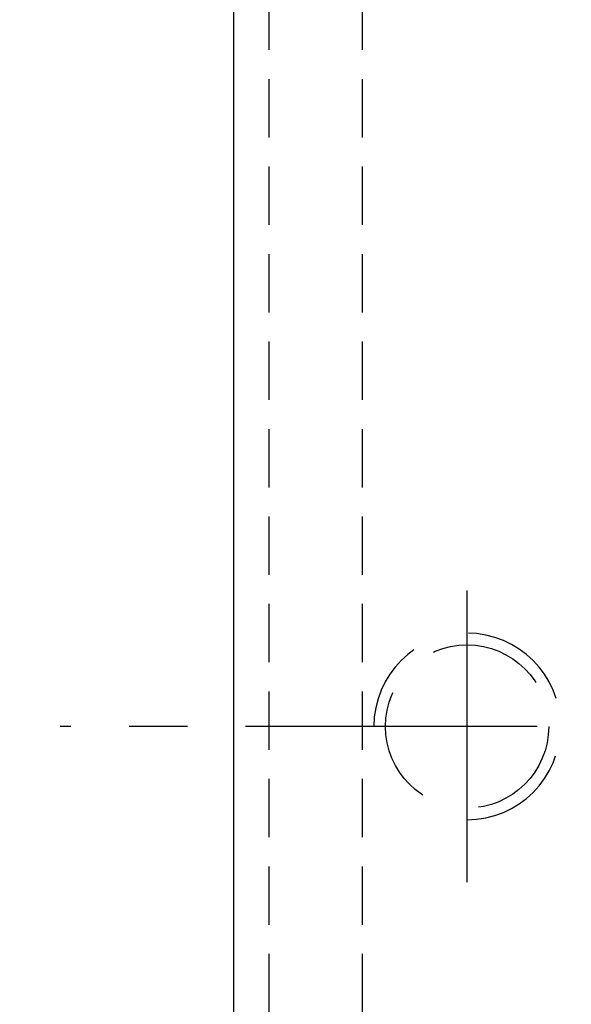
# Model space of a CAD drawing. Extents: x 732 to 1390, y 50 to 540.
# Tile 3 of 40: x 1212 to 1236, y 168 to 210. Entities that reach past the tile are written whole.
import ezdxf

# ---------------------------------------------------------------- set-up
doc = ezdxf.new("R2010")
doc.units = 0
doc.header["$MEASUREMENT"] = 0
for name, pattern in [('CENTER', [2, 1.25, -0.25, 0.25, -0.25]), ('DASHED', [0.75, 0.5, -0.25]), ('HIDDEN', [0.375, 0.25, -0.125])]:
    doc.linetypes.add(name, pattern=pattern)
for name, color, linetype in [('CEN', 1, 'CENTER'), ('DIM', 4, 'CONTINUOUS'), ('HID', 2, 'HIDDEN'), ('OUT', 3, 'CONTINUOUS')]:
    doc.layers.add(name, color=color, linetype=linetype)
doc.styles.add('CHN', font='SIMPLEX.shx', dxfattribs={"width": 0.7, "bigfont": 'CHINESET.shx'})
doc.dimstyles.new('CNS', dxfattribs={"dimscale": 0, "dimtxt": 4, "dimasz": 3, "dimexe": 1, "dimexo": 0.5, "dimgap": 1, "dimtad": 1, "dimdsep": 46, "dimtxsty": 'CHN', "dimcen": 0.09, "dimclrd": 256, "dimclre": 256, "dimclrt": 256, "dimadec": 0, "dimazin": 0, "dimtp": 1, "dimtm": 1, "dimtfac": 0.6, "dimtix": 1, "dimtmove": 2, "dimatfit": 3, "dimfxl": 1, "dimtvp": 0.85, "dimtolj": 1, "dimarcsym": 0})

# ---------------------------------------------------------------- blocks, each defined once
blk = doc.blocks.new('*D26')
at = {"layer": 'DIM', "color": 0, "lineweight": -2, "transparency": 16777216}
for p, q in [((1222.757, 252.275), (1201.589, 252.275)), ((1203.089, 248.525), (1203.089, 111.025)), ((1222.757, 107.275), (1201.589, 107.275))]:
    blk.add_line(p, q, dxfattribs=at)
at = {"layer": 'DIM', "color": 0, "transparency": 16777216}
for points in [[(1202.464, 248.525), (1203.714, 248.525), (1203.089, 252.275)], [(1202.464, 111.025), (1203.714, 111.025), (1203.089, 107.275)]]:
    blk.add_solid(points, dxfattribs=at)
at = {"layer": 'DIM', "color": 0, "transparency": 16777216, "insert": (1199.414, 179.775), "char_height": 5.25, "attachment_point": 5, "rotation": 90, "style": 'CHN'}
blk.add_mtext('\\A1;%%c145', dxfattribs=at)

msp = doc.modelspace()

# ---------------------------------------------------------------- linework, layer by layer
at = {"layer": 'CEN', "color": 7, "linetype": 'CENTER', "ltscale": 10}
for p, q in [((1231.507, 173.101), (1231.507, 187.131)), ((1374.507, 179.775), (1214.059, 179.775))]:
    msp.add_line(p, q, dxfattribs=at)
at = {"layer": 'HID', "color": 7, "ltscale": 10}
for p, q in [((1223.007, 226.275), (1223.007, 133.275)), ((1227.007, 226.275), (1227.007, 133.275))]:
    msp.add_line(p, q, dxfattribs=at)
at = {"layer": 'HID', "color": 7, "linetype": 'DASHED', "ltscale": 10}
msp.add_circle((1231.507, 179.775), 3.5, dxfattribs=at)
msp.add_arc((1231.507, 179.775), 4, 270, 180, dxfattribs=at)
at = {"layer": 'OUT', "color": 7, "linetype": 'Continuous', "ltscale": 10}
msp.add_line((1221.507, 109.275), (1221.507, 250.275), dxfattribs=at)

# ---------------------------------------------------------------- dimensions: what is measured, and where the dimension line sits
at = {"layer": 'DIM', "color": 7}
dim = msp.add_linear_dim(base=(1203.089, 107.275), p1=(1223.507, 252.275), p2=(1223.507, 107.275), angle=90, text='%%c<>', dimstyle='CNS', override={"dimscale": 1.5, "dimtxt": 3.5, "dimasz": 2.5, "dimgap": 0.7, "dimclrd": 0, "dimclre": 0, "dimclrt": 0, "dimtmove": 0}, dxfattribs=at)
dim.commit()
dim.dimension.update_dxf_attribs({"geometry": '*D26', "text_midpoint": (1199.414, 179.775)})

doc.saveas('drawing.dxf')
